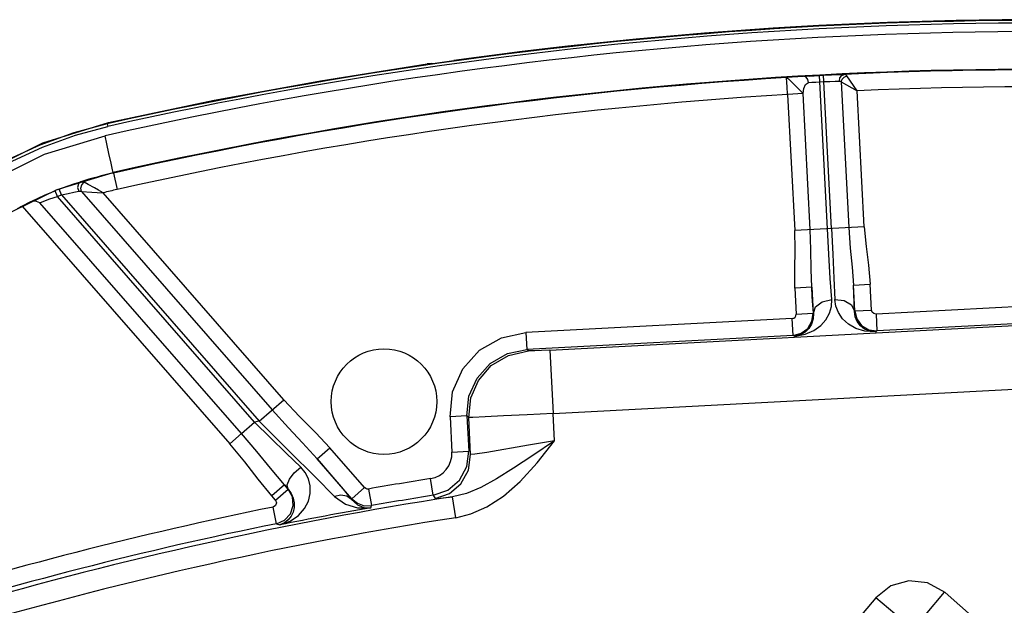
# Model space of a CAD drawing. Extents: x 40.7 to 137.4, y -250.8 to -221.5.
# Tile 14 of 256: x 56.474 to 56.5309, y -238.2746 to -238.2407. Entities that reach past the tile are written whole.
import ezdxf

# ---------------------------------------------------------------- set-up
doc = ezdxf.new("R2010")
doc.units = 0
doc.header["$MEASUREMENT"] = 0
doc.layers.get('0').update_dxf_attribs({"linetype": 'CONTINUOUS'})

msp = doc.modelspace()

# ---------------------------------------------------------------- linework, layer by layer
at = {"color": 6, "linetype": 'Continuous'}
for p, q in [((56.4977923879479, -238.2432578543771), (56.49803950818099, -238.2432273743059)), ((56.49803950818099, -238.2432273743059), (56.49912264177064, -238.2430795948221)), ((56.49781574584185, -238.243255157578), (56.49757465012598, -238.243278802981)), ((56.49759969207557, -238.2432757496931), (56.49757465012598, -238.243278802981)), ((56.51837737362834, -238.2443751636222), (56.51835757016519, -238.2440665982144)), ((56.51965094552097, -238.2439828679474), (56.51835766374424, -238.2440666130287)), ((56.51965094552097, -238.2439828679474), (56.51994514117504, -238.2439650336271)), ((56.51994514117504, -238.2439650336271), (56.5204926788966, -238.2439353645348)), ((56.52071800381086, -238.2527967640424), (56.52025314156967, -238.2439479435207)), ((56.52027252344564, -238.2443136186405), (56.5205117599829, -238.2443010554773)), ((56.52095727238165, -238.2527848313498), (56.52049273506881, -238.2439353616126)), ((56.52151526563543, -238.2443176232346), (56.52195711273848, -238.2527315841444)), ((56.52151526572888, -238.2443176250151), (56.52243345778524, -238.2448307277)), ((56.52243323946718, -238.2448304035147), (56.52183304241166, -238.2439667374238)), ((56.51838855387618, -238.2445792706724), (56.51837737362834, -238.2443751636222)), ((56.51841685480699, -238.2450413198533), (56.51838855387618, -238.2445792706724)), ((56.52284592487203, -238.252684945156), (56.52243344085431, -238.2448303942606)), ((56.51841685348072, -238.2450413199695), (56.51882929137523, -238.2528958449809)), ((56.51930566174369, -238.2449946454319), (56.51841685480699, -238.2450413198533)), ((56.51971813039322, -238.252849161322), (56.51930565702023, -238.2449945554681)), ((56.47535222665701, -238.2478393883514), (56.47914317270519, -238.2466638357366)), ((56.47907758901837, -238.2467408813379), (56.47911063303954, -238.2468888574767)), ((56.47907759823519, -238.2467409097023), (56.47914317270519, -238.2466638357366)), ((56.47180196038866, -238.2496135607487), (56.47535222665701, -238.2478393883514)), ((56.47943227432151, -238.249581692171), (56.47942477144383, -238.2495482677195)), ((56.47943225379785, -238.2495816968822), (56.47964611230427, -238.2505345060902)), ((56.47619816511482, -238.2509423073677), (56.47606290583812, -238.2506020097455)), ((56.47630420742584, -238.2505077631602), (56.47676718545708, -238.2503374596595)), ((56.47643539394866, -238.2508496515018), (56.47630420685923, -238.2505077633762)), ((56.47676718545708, -238.2503374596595), (56.47719712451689, -238.2501925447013)), ((56.47715395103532, -238.250681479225), (56.47743635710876, -238.2506298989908)), ((56.47719712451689, -238.2501925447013), (56.47755149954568, -238.2500835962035)), ((56.47761188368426, -238.2502606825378), (56.4777464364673, -238.250113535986)), ((56.47797778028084, -238.2502401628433), (56.47774643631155, -238.250113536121)), ((56.48759858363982, -238.2639768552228), (56.47619816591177, -238.2509423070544)), ((56.47643539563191, -238.2508496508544), (56.48786907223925, -238.2639222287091)), ((56.47759302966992, -238.2506523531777), (56.4886227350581, -238.2632630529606)), ((56.47759303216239, -238.2506523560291), (56.4781833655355, -238.250684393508)), ((56.48929270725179, -238.2626770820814), (56.47884137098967, -238.2507277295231)), ((56.4746442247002, -238.2512529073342), (56.47416779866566, -238.2514936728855)), ((56.47416779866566, -238.2514936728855), (56.48617497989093, -238.265221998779)), ((56.48684497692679, -238.2646359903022), (56.47517618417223, -238.251294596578)), ((56.52284591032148, -238.2526849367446), (56.51882932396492, -238.2528958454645)), ((56.51981007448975, -238.2561834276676), (56.51883491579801, -238.2562346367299)), ((56.51883491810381, -238.2562346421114), (56.51891324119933, -238.2577261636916)), ((56.51981007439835, -238.2561834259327), (56.51988839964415, -238.2576749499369)), ((56.52221487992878, -238.2560569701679), (56.52319003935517, -238.2560057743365)), ((56.52229320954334, -238.2575485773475), (56.52221488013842, -238.2560569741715)), ((56.52326837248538, -238.2574974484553), (56.52319002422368, -238.256005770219)), ((56.53892182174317, -238.2569199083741), (56.52352500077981, -238.2577284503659)), ((56.51868222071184, -238.2579827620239), (56.50328545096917, -238.2587913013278)), ((56.51873343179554, -238.2589580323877), (56.51868221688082, -238.2579827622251)), ((56.51891324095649, -238.2577261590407), (56.51988839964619, -238.2576749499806)), ((56.51982007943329, -238.2581462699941), (56.51988839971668, -238.2576749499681)), ((56.51988839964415, -238.2576749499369), (56.51990714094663, -238.2576831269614)), ((56.52227543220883, -238.2575587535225), (56.52229320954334, -238.2575485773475)), ((56.52229321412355, -238.2575486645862), (56.5232683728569, -238.2574974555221)), ((56.52352500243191, -238.2577284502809), (56.52357621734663, -238.2587037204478)), ((56.53897341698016, -238.2578951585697), (56.523576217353, -238.2587037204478)), ((56.50465981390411, -238.2598062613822), (56.53812880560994, -238.2580478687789)), ((56.51919512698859, -238.2588406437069), (56.51957663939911, -238.2585555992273)), ((56.51957663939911, -238.2585555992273), (56.51982007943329, -238.2581462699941)), ((56.50186618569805, -238.2590930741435), (56.50328545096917, -238.2587913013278)), ((56.50328551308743, -238.2587912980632), (56.50333672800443, -238.259766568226)), ((56.51873360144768, -238.258958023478), (56.50333619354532, -238.2597665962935)), ((56.51873351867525, -238.2589580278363), (56.51919512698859, -238.2588406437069)), ((56.51873360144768, -238.258958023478), (56.51884619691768, -238.2590071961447)), ((56.52310489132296, -238.2586353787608), (56.523576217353, -238.2587037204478)), ((56.52346922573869, -238.2587644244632), (56.52314434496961, -238.2587224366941)), ((56.52346922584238, -238.2587644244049), (56.523576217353, -238.2587037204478)), ((56.50344021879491, -238.2598597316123), (56.50333619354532, -238.2597665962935)), ((56.50465985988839, -238.2598062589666), (56.50485191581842, -238.2634635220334)), ((56.50485191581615, -238.2634635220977), (56.53935205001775, -238.2616512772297)), ((56.48786907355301, -238.2639222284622), (56.48929266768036, -238.2626771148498)), ((56.49987152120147, -238.2636158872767), (56.49889625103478, -238.2636671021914)), ((56.49889626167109, -238.2636673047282), (56.49900348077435, -238.2657090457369)), ((56.49987152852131, -238.2636160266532), (56.49997875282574, -238.2656578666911)), ((56.49997501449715, -238.2637090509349), (56.49987152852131, -238.2636160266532)), ((56.50008692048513, -238.2658400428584), (56.49997501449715, -238.2637090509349)), ((56.50493400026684, -238.2650555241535), (56.50485191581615, -238.2634635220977)), ((56.48684497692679, -238.2646359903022), (56.48759858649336, -238.2639768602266)), ((56.48786907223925, -238.2639222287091), (56.48759858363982, -238.2639768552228)), ((56.48786907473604, -238.2639222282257), (56.48960484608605, -238.2656401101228)), ((56.48684496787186, -238.2646359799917), (56.48617500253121, -238.2652219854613)), ((56.50493475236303, -238.2650553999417), (56.50343811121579, -238.2653053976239)), ((56.48960484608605, -238.2656401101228), (56.491113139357, -238.2671477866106)), ((56.49121549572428, -238.2661013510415), (56.49195055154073, -238.2654585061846)), ((56.49395955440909, -238.2677554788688), (56.49195055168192, -238.2654584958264)), ((56.49900348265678, -238.2657090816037), (56.49997875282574, -238.265657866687)), ((56.49986225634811, -238.2665413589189), (56.49997875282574, -238.2656578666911)), ((56.49322559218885, -238.2683995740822), (56.49121551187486, -238.2661013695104)), ((56.49121551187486, -238.2661013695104), (56.4919974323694, -238.2670129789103)), ((56.49943910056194, -238.2673209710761), (56.49986225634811, -238.2665413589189)), ((56.4919974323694, -238.2670129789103), (56.49270903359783, -238.2678501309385)), ((56.48932160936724, -238.2675938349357), (56.48858658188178, -238.2682367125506)), ((56.48953977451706, -238.2678391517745), (56.4893216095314, -238.2675938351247)), ((56.4893216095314, -238.2675938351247), (56.48953465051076, -238.2678374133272)), ((56.491113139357, -238.2671477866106), (56.49221433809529, -238.2682662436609)), ((56.49792586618, -238.2681967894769), (56.49777177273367, -238.2672325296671)), ((56.49876535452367, -238.2678979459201), (56.49943910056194, -238.2673209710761)), ((56.48879962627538, -238.2684802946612), (56.48858658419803, -238.26823670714)), ((56.48879962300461, -238.2684802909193), (56.48953465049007, -238.2678374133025)), ((56.48953465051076, -238.2678374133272), (56.48953977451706, -238.2678391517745)), ((56.49270903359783, -238.2678501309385), (56.49320853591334, -238.268443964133)), ((56.49322452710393, -238.2683983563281), (56.49395955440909, -238.2677554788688)), ((56.4941857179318, -238.2678351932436), (56.49435532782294, -238.2687968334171)), ((56.49792586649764, -238.2681967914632), (56.49876535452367, -238.2678979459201)), ((56.49792586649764, -238.2681967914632), (56.49803303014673, -238.2683788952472)), ((56.49320853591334, -238.268443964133), (56.49322559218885, -238.2683995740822)), ((56.49431398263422, -238.2689150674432), (56.49435532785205, -238.2687968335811)), ((56.49922395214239, -238.2694922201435), (56.49903725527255, -238.2682858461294)), ((56.48885784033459, -238.2698374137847), (56.4886642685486, -238.268880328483)), ((56.49354251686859, -238.2689176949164), (56.49431398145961, -238.2689150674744)), ((56.48885785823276, -238.269837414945), (56.48906307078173, -238.2699074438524))]:
    msp.add_line(p, q, dxfattribs=at)
at = {"color": 155}
for p, q in [((56.52746862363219, -238.2737945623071), (56.52636190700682, -238.2750969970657)), ((56.52753197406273, -238.2738197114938), (56.52922845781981, -238.2753208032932)), ((56.52351049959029, -238.2741157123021), (56.51710904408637, -238.281649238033)), ((56.52496998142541, -238.2753560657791), (56.52351040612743, -238.2741158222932))]:
    msp.add_line(p, q, dxfattribs=at)
at = {"color": 6, "linetype": 'Continuous'}
for points in [[(56.47914316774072, -238.2466638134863), (56.48525799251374, -238.2453811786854), (56.49140310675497, -238.2442525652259), (56.49757463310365, -238.2432786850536)], [(56.51835757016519, -238.2440665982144), (56.51846343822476, -238.2441462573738), (56.51867827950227, -238.2443452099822), (56.51894849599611, -238.2446128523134)], [(56.51930565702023, -238.2449945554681), (56.51935213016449, -238.2446897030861), (56.51944806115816, -238.2444608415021), (56.51962066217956, -238.2443548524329)], [(56.51962069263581, -238.2443548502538), (56.51957963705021, -238.2441740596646), (56.51949258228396, -238.2440458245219), (56.51938376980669, -238.2440005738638)], [(56.51962066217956, -238.2443548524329), (56.51982094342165, -238.2443406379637), (56.52004152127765, -238.2443266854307), (56.52027252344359, -238.2443136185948)], [(56.5204926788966, -238.2439353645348), (56.52095180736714, -238.2439131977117), (56.52136520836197, -238.2438965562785), (56.52169112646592, -238.2438868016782)], [(56.52051175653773, -238.2443009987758), (56.52085589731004, -238.2442849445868), (56.52116552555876, -238.2442736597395), (56.52140938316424, -238.2442682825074)], [(56.52140937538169, -238.2442682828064), (56.52144226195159, -238.2440818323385), (56.52154288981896, -238.2439455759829), (56.52169109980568, -238.2438868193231)], [(56.52140938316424, -238.2442682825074), (56.5214513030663, -238.2442738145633), (56.5214862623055, -238.2442906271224), (56.52151526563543, -238.2443176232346)], [(56.52151527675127, -238.2443176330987), (56.52157003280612, -238.2441604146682), (56.52168200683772, -238.2440367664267), (56.521833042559, -238.2439667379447)], [(56.52183304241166, -238.2439667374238), (56.52179300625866, -238.2439224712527), (56.52174588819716, -238.2438955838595), (56.52169109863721, -238.2438868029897)], [(56.51894849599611, -238.2446128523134), (56.51908548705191, -238.2447543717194), (56.51920553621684, -238.2448799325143), (56.5193056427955, -238.244994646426)], [(56.4673109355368, -238.2535480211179), (56.46932159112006, -238.2516865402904), (56.47134929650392, -238.2501883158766), (56.47336045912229, -238.2490011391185), (56.47533339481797, -238.2480791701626), (56.47725226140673, -238.2473859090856), (56.47911071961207, -238.2468888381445)], [(56.47907759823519, -238.2467409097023), (56.47714802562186, -238.2472562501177), (56.47517725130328, -238.2479652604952), (56.47315189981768, -238.2489044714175), (56.47107637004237, -238.2501178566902), (56.46898401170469, -238.2516458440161)], [(56.46852684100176, -238.2527912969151), (56.47193194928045, -238.2502500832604), (56.47544751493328, -238.2484981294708), (56.47895517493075, -238.2474273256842)], [(56.47942477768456, -238.2495482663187), (56.47938864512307, -238.2493992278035), (56.47929957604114, -238.249005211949), (56.47917848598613, -238.2484587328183), (56.47905381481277, -238.2478881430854), (56.47895482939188, -238.2474274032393)], [(56.46959974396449, -238.2545043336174), (56.47284789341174, -238.2521467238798), (56.47617349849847, -238.2505278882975), (56.47942485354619, -238.2495482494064)], [(56.47464386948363, -238.2512533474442), (56.47475702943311, -238.2511885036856), (56.47504642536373, -238.2510446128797), (56.47549591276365, -238.2508389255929), (56.47606290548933, -238.2506020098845)], [(56.47755149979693, -238.2500835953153), (56.4774102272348, -238.2502052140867), (56.47736667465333, -238.2504135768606), (56.47743635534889, -238.2506299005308)], [(56.47743635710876, -238.2506298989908), (56.47748572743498, -238.2506268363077), (56.4775372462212, -238.2506339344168), (56.47759302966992, -238.2506523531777)], [(56.47774643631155, -238.250113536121), (56.47768010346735, -238.2500856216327), (56.4776159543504, -238.2500754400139), (56.47755149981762, -238.2500835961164)], [(56.4775930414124, -238.2506523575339), (56.4775561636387, -238.2504564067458), (56.47761188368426, -238.2502606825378)], [(56.47884130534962, -238.2507277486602), (56.47857798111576, -238.2505764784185), (56.47834446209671, -238.2504442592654), (56.47797778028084, -238.2502401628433)], [(56.47517618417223, -238.251294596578), (56.47541175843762, -238.2512000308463), (56.47575838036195, -238.2510776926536), (56.47619816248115, -238.250942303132)], [(56.47643539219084, -238.2508496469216), (56.47680948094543, -238.2507557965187), (56.47715395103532, -238.250681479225)], [(56.4781833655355, -238.250684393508), (56.47848786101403, -238.2507034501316), (56.47884147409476, -238.2507278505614)], [(56.47517610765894, -238.2512945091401), (56.47499470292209, -238.2512268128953), (56.47480939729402, -238.2512083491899), (56.4746442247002, -238.2512529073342)], [(56.51883491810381, -238.2562346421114), (56.51882390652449, -238.2551520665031), (56.51884873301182, -238.2540133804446), (56.51882929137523, -238.2528958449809)], [(56.5198100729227, -238.2561834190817), (56.51977739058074, -238.2551489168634), (56.51975923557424, -238.2539922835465), (56.51971808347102, -238.2528491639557)], [(56.52096549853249, -238.2568886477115), (56.5208837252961, -238.2556694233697), (56.52079954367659, -238.2542776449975), (56.5207180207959, -238.252797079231)], [(56.52095725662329, -238.2527845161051), (56.52103127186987, -238.2542658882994), (56.52109331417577, -238.2556586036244), (56.52113968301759, -238.2568794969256)], [(56.52195712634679, -238.2527315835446), (56.52204042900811, -238.2539257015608), (56.52213795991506, -238.2550129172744), (56.52221489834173, -238.2560569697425)], [(56.52284592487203, -238.252684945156), (56.52294650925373, -238.2538229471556), (56.52308522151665, -238.2549087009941), (56.52319002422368, -238.256005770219)], [(56.51990714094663, -238.2576831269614), (56.51987564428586, -238.2572135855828), (56.51984321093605, -238.2567124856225), (56.51981007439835, -238.2561834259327)], [(56.52227543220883, -238.2575587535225), (56.52225757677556, -238.2570884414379), (56.522237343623, -238.2565866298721), (56.52221488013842, -238.2560569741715)], [(56.51884618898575, -238.2590071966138), (56.51943352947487, -238.2588988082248), (56.51992755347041, -238.2586848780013), (56.52032627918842, -238.2583962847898), (56.52063023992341, -238.2580538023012), (56.52083736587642, -238.257676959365), (56.52094812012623, -238.2572834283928), (56.52096549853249, -238.2568886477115)], [(56.51990713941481, -238.2576831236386), (56.52003558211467, -238.2573146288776), (56.5204216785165, -238.2570212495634), (56.52096549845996, -238.2568886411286)], [(56.5211396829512, -238.2568794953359), (56.52168197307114, -238.2569502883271), (56.52210157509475, -238.257197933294), (56.5222754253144, -238.2575587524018)], [(56.52346922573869, -238.2587644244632), (56.52287468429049, -238.2587183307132), (56.52235953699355, -238.2585569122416), (56.52193162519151, -238.2583106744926), (56.52159359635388, -238.2580013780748), (56.52134859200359, -238.2576480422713), (56.5211979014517, -238.25726875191), (56.52113968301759, -238.2568794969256)], [(56.51990714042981, -238.2576831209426), (56.51989252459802, -238.2580100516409), (56.5198020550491, -238.258307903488), (56.51964643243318, -238.2585670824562), (56.51943258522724, -238.2587787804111), (56.51916476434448, -238.2589314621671), (56.51884627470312, -238.2590071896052)], [(56.52314434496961, -238.2587224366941), (56.52286176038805, -238.2585984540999), (56.52262665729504, -238.2584098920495), (56.52244467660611, -238.2581678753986), (56.52232381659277, -238.257880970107), (56.52227543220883, -238.2575587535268)], [(56.52229321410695, -238.2575486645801), (56.52241057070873, -238.2580103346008), (56.52269560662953, -238.2583919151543), (56.52310489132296, -238.2586353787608)], [(56.52352500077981, -238.2577284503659), (56.52340449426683, -238.25770375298), (56.52331163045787, -238.2576238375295), (56.52326837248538, -238.2574974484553)], [(56.49889626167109, -238.2636673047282), (56.49904739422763, -238.2622254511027), (56.49963711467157, -238.2608991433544), (56.50060856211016, -238.2598194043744), (56.50186618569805, -238.2590930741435)], [(56.49987152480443, -238.2636159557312), (56.49999109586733, -238.2624764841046), (56.50045690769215, -238.2614297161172), (56.50122337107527, -238.2605781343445), (56.50221548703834, -238.2600050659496), (56.50333672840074, -238.2597665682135)], [(56.49997501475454, -238.2637091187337), (56.50009317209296, -238.2625753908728), (56.50053544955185, -238.2615622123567), (56.50128167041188, -238.2607087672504), (56.50228170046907, -238.2601129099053), (56.50344021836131, -238.2598597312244)], [(56.50465981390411, -238.2598062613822), (56.50419219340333, -238.2598300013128), (56.50380144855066, -238.2598482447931), (56.5035377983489, -238.2598586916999), (56.50344021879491, -238.2598597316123)], [(56.48929270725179, -238.2626770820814), (56.49020026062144, -238.2636531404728), (56.49112965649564, -238.2645861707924), (56.49195055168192, -238.2654584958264)], [(56.48862279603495, -238.2632629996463), (56.48955063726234, -238.2642924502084), (56.49037244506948, -238.2651733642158), (56.4912155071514, -238.266101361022)], [(56.50485115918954, -238.263463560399), (56.5033513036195, -238.2635418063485), (56.50199761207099, -238.2636113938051), (56.50092086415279, -238.2636656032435), (56.50022429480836, -238.2636992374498), (56.49997501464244, -238.2637090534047)], [(56.49026213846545, -238.2665742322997), (56.48941651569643, -238.2657558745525), (56.48852243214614, -238.2648841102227), (56.48759858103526, -238.2639768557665)], [(56.48932161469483, -238.267593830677), (56.48851201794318, -238.2666326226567), (56.48771817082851, -238.2656643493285), (56.48684487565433, -238.264636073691)], [(56.48858658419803, -238.26823670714), (56.48780199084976, -238.2672691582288), (56.48703521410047, -238.2662691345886), (56.48617497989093, -238.265221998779)], [(56.50493400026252, -238.2650555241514), (56.50367803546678, -238.2658967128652), (56.50257141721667, -238.2666322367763), (56.50158692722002, -238.2672517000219), (56.50068622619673, -238.2677419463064), (56.49984048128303, -238.2680898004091), (56.49903707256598, -238.2682858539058)], [(56.49922394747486, -238.2694921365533), (56.50010321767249, -238.2692752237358), (56.50102973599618, -238.2688693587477), (56.50198798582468, -238.2682468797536), (56.50295735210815, -238.2673936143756), (56.50393029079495, -238.2663182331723), (56.50493400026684, -238.2650555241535)], [(56.50343811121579, -238.2653053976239), (56.50102239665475, -238.2657204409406), (56.50033302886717, -238.2658274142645), (56.50008692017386, -238.2658400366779)], [(56.49803303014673, -238.2683788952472), (56.49886235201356, -238.2680862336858), (56.49952784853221, -238.2675264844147), (56.49996367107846, -238.2667436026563), (56.50008693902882, -238.2658404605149)], [(56.48953977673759, -238.2678391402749), (56.48948756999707, -238.2675988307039), (56.48961225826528, -238.2672629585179), (56.48988799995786, -238.2668976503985), (56.49026208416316, -238.266574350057)], [(56.4908189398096, -238.2676606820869), (56.49071677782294, -238.2672541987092), (56.49052650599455, -238.2668904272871), (56.49026213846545, -238.2665742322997)], [(56.48906305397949, -238.2699074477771), (56.4896624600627, -238.2696850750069), (56.49013538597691, -238.2693585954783), (56.49048259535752, -238.2689678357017), (56.49070986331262, -238.2685392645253), (56.49081947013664, -238.2680961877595), (56.4908189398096, -238.2676606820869)], [(56.48885785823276, -238.269837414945), (56.48932320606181, -238.269635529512), (56.48966575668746, -238.2692628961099), (56.4898276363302, -238.2687846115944), (56.48978180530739, -238.2682804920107), (56.48953466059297, -238.2678374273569)], [(56.48953979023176, -238.2678391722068), (56.48971627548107, -238.2680855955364), (56.48983066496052, -238.2683564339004)], [(56.49320850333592, -238.2684438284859), (56.49293769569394, -238.2682559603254), (56.49259080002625, -238.2681939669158), (56.49221427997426, -238.2682661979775)], [(56.49221433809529, -238.2682662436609), (56.49284810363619, -238.2687124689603), (56.49354251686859, -238.2689176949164)], [(56.49418582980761, -238.2678351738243), (56.49410272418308, -238.2678354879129), (56.49402274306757, -238.2678070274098), (56.49395955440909, -238.2677554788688)], [(56.48879962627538, -238.2684802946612), (56.48885969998, -238.2686288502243), (56.48881474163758, -238.268782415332), (56.48866414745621, -238.2688803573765)], [(56.48983066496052, -238.2683564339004), (56.48988316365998, -238.2686332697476), (56.48987831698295, -238.2689048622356), (56.48981976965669, -238.2691646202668), (56.48970896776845, -238.2694055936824), (56.48954646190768, -238.269618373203), (56.48933146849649, -238.269791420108), (56.48906307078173, -238.2699074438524)], [(56.49320853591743, -238.268443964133), (56.49355523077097, -238.2687469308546), (56.49392273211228, -238.2688939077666), (56.49431398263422, -238.2689150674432)], [(56.49322559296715, -238.2683995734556), (56.49354848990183, -238.2686606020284), (56.49394012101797, -238.2687983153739), (56.49435532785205, -238.2687968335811)], [(56.49803301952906, -238.2683788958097), (56.49815487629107, -238.2683820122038), (56.49849297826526, -238.2683503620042), (56.4990370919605, -238.2682858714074)]]:
    msp.add_lwpolyline(points, dxfattribs=at)
at = {"color": 155}
msp.add_lwpolyline([(56.52753197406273, -238.2738197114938), (56.52650275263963, -238.2732588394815), (56.52542297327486, -238.2731354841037), (56.52437721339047, -238.2734313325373), (56.52351049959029, -238.2741157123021)], dxfattribs=at)
at = {"color": 6, "linetype": 'Continuous'}
msp.add_circle((56.49507886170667, -238.2627861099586), 0.003052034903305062, dxfattribs=at)
for centre, radius, start, end in [((56.53326218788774, -238.489387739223), 0.248623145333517, 83.42409953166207, 102.5879895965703), ((56.53326218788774, -238.489387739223), 0.2484715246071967, 83.42411943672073, 102.587969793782), ((56.53326218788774, -238.489387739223), 0.2486628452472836, 88.12088354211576, 97.89120559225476), ((56.53326218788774, -238.489387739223), 0.2479800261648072, 83.4018910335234, 102.6502416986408), ((56.53326218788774, -238.489387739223), 0.2458077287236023, 83.40204561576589, 102.6516245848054), ((56.53326218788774, -238.489387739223), 0.2457734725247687, 83.40204561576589, 92.69849361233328), ((56.53326218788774, -238.489387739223), 0.2457734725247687, 93.47674065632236, 102.6516245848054), ((56.53326218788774, -238.489387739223), 0.2447969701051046, 83.40188450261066, 92.53534194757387), ((56.53326218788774, -238.489387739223), 0.2447969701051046, 93.47674737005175, 102.6518206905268), ((56.48407953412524, -238.2707711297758), 0.02169306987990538, 102.3704528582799, 107.5133008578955), ((56.48407953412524, -238.2707711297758), 0.02170391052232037, 110.9924807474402, 111.6763574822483), ((56.48407953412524, -238.2707711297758), 0.02071656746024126, 102.3592843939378, 104.6461635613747), ((56.48407953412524, -238.2707711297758), 0.02133771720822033, 110.9924775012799, 111.6763515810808), ((56.48407953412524, -238.2707711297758), 0.02167631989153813, 117.2105048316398, 118.1141649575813), ((56.51866942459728, -238.2577389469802), 0.0002441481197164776, 273.0042909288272, 3.001266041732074), ((56.49754063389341, -238.2657860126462), 0.001464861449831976, 279.0765847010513, 3.011809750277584), ((56.53326218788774, -238.489387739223), 0.2249722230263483, 99.07660448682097, 100.0026744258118), ((56.53326218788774, -238.489387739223), 0.2239957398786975, 99.07657960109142, 100.0027033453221), ((56.53326218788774, -238.489387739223), 0.223735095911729, 98.79916950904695, 113.6906792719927), ((56.53326218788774, -238.489387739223), 0.2249722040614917, 101.4339413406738, 113.3522034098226), ((56.53326218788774, -238.489387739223), 0.2238864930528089, 100.0183792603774, 101.3859877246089), ((56.53326218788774, -238.489387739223), 0.2225143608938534, 98.79913548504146, 113.6905077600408), ((56.53326218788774, -238.489387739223), 0.2239957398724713, 101.4339096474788, 113.352231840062)]:
    msp.add_arc(centre, radius, start, end, dxfattribs=at)

doc.saveas('drawing.dxf')
